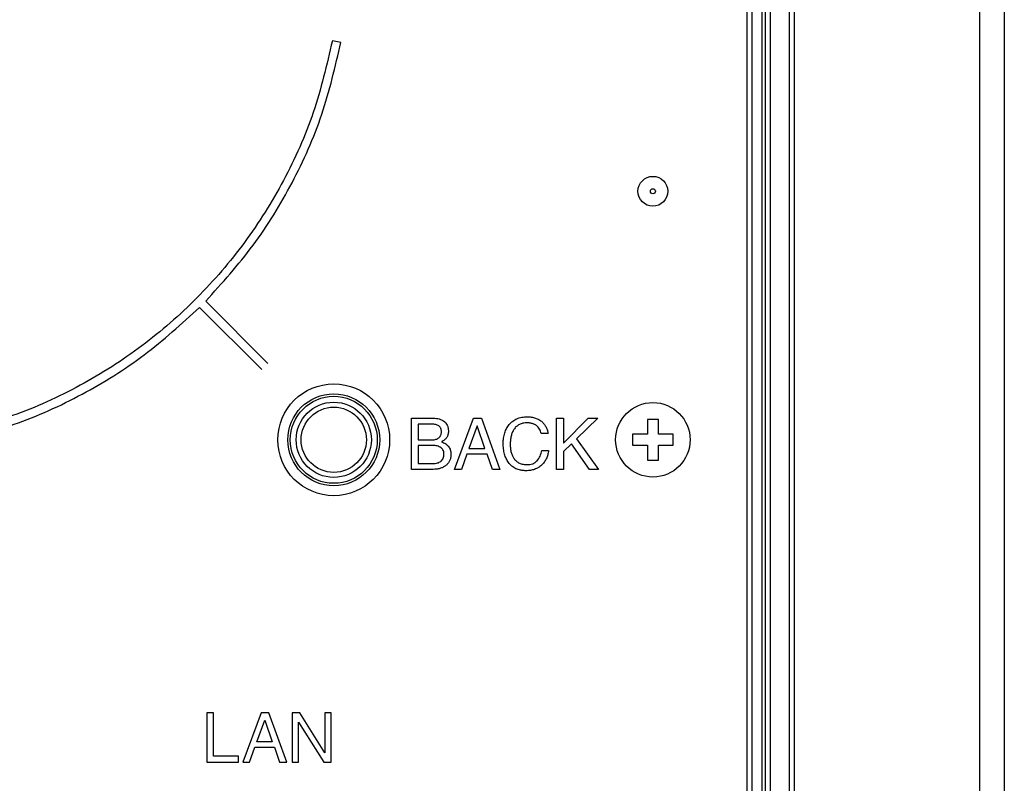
# Model space of a CAD drawing. Header units: inches. Extents: x -388 to 394, y -298 to 253.
# Tile 30 of 31: x 354 to 393, y -23 to 7. Entities that reach past the tile are written whole.
import ezdxf

# ---------------------------------------------------------------- set-up
doc = ezdxf.new("R2010")
doc.units = ezdxf.units.IN
doc.layers.add('AXIS', color=7, linetype='Continuous')

msp = doc.modelspace()

# ---------------------------------------------------------------- linework, layer by layer
at = {"color": 7, "linetype": 'Continuous'}
for p, q in [((384.6151, -42.1824), (384.6151, 33.0014)), ((384.8151, -42.1824), (384.8151, 33.0014)), ((383.6414, 32.5194), (383.6414, -41.6989)), ((383.8412, 32.5194), (383.8412, -41.6989)), ((382.9151, -41.5325), (382.9151, 32.3055)), ((383.1151, -41.5325), (383.1151, 32.3055)), ((383.5046, 32.4627), (383.5046, -41.6423)), ((392.2651, 25.5679), (392.2651, -43.3008)), ((393.2651, 25.5679), (393.2651, -43.3008)), ((366.5518, 6.4927), (366.208, 6.5568)), ((363.6125, -6.4298), (361.1075, -3.9246)), ((360.8605, -4.1722), (363.3651, -6.6772)), ((369.3924, -10.6909), (369.3924, -8.632)), ((369.3924, -8.632), (370.2779, -8.632)), ((371.1215, -10.6909), (371.8949, -8.632)), ((371.8949, -8.632), (372.2113, -8.632)), ((372.2113, -8.632), (372.9572, -10.6909)), ((375.2352, -10.6909), (375.2352, -8.632)), ((375.2352, -8.632), (375.5092, -8.632)), ((375.5092, -8.632), (375.5092, -9.6364)), ((375.5092, -9.6364), (376.513, -8.632)), ((376.8971, -8.632), (376.0393, -9.4626)), ((376.513, -8.632), (376.8971, -8.632)), ((378.894, -8.6789), (378.894, -9.2789)), ((379.3362, -8.6789), (378.894, -8.6789)), ((379.3362, -9.2789), (379.3362, -8.6789)), ((369.6663, -8.8652), (369.6663, -9.5044)), ((370.163, -8.8652), (369.6663, -8.8652)), ((372.0405, -8.9377), (371.7094, -9.8467)), ((372.3516, -9.8467), (372.0405, -8.9377)), ((369.6663, -9.5044), (370.1742, -9.5044)), ((374.8935, -9.2493), (374.6214, -9.2493)), ((376.0393, -9.4626), (376.9195, -10.6909)), ((378.294, -9.2789), (378.294, -9.7211)), ((378.894, -9.2789), (378.294, -9.2789)), ((379.9362, -9.2789), (379.3362, -9.2789)), ((379.9362, -9.7211), (379.9362, -9.2789)), ((369.6663, -9.7283), (369.6663, -10.4546)), ((370.2189, -9.7283), (369.6663, -9.7283)), ((371.7094, -9.8467), (372.3516, -9.8467)), ((375.8373, -9.6587), (375.5092, -9.9728)), ((376.5578, -10.6909), (375.8373, -9.6587)), ((378.294, -9.7211), (378.894, -9.7211)), ((378.894, -9.7211), (378.894, -10.3211)), ((379.3362, -10.3211), (379.3362, -9.7211)), ((379.3362, -9.7211), (379.9362, -9.7211)), ((371.6281, -10.0735), (371.4042, -10.6909)), ((372.444, -10.0735), (371.6281, -10.0735)), ((372.652, -10.6909), (372.444, -10.0735)), ((374.6414, -9.9333), (374.913, -9.9333)), ((375.5092, -9.9728), (375.5092, -10.6909)), ((370.2637, -10.6909), (369.3924, -10.6909)), ((369.6663, -10.4546), (370.2667, -10.4546)), ((371.4042, -10.6909), (371.1215, -10.6909)), ((372.9572, -10.6909), (372.652, -10.6909)), ((375.5092, -10.6909), (375.2352, -10.6909)), ((376.9195, -10.6909), (376.5578, -10.6909)), ((378.894, -10.3211), (379.3362, -10.3211)), ((361.1575, -20.4803), (361.1575, -22.4668)), ((361.4276, -20.4803), (361.1575, -20.4803)), ((361.4276, -22.2311), (361.4276, -20.4803)), ((363.3472, -20.4803), (362.6003, -22.4668)), ((363.6524, -20.4803), (363.3472, -20.4803)), ((364.3718, -22.4668), (363.6524, -20.4803)), ((364.5847, -20.4803), (364.5847, -22.4668)), ((364.9037, -20.4803), (364.5847, -20.4803)), ((365.9076, -22.0906), (364.9037, -20.4803)), ((365.9076, -20.4803), (365.9076, -22.0906)), ((366.1646, -20.4803), (365.9076, -20.4803)), ((366.1646, -22.4668), (366.1646, -20.4803)), ((363.1681, -21.6523), (363.4878, -20.7752)), ((363.4878, -20.7752), (363.7875, -21.6523)), ((364.8444, -22.4668), (364.8444, -20.8593)), ((364.8444, -20.8593), (365.8614, -22.4668)), ((363.7875, -21.6523), (363.1681, -21.6523)), ((362.8739, -22.4668), (363.0902, -21.8715)), ((363.0902, -21.8715), (363.8771, -21.8715)), ((363.8771, -21.8715), (364.0769, -22.4668)), ((361.1575, -22.4668), (362.4335, -22.4668)), ((362.4335, -22.2311), (361.4276, -22.2311)), ((362.4335, -22.4668), (362.4335, -22.2311)), ((362.6003, -22.4668), (362.8739, -22.4668)), ((364.0769, -22.4668), (364.3718, -22.4668)), ((364.5847, -22.4668), (364.8444, -22.4668)), ((365.8614, -22.4668), (366.1646, -22.4668))]:
    msp.add_line(p, q, dxfattribs=at)
for centre, radius in [((379.1151, 0.5), 0.1), ((366.2651, -9.5), 1.85), ((366.2651, -9.5), 1.75), ((366.2651, -9.5), 1.5126), ((366.2651, -9.5), 1.3131), ((379.1151, -9.5), 1.5)]:
    msp.add_circle(centre, radius, dxfattribs=at)
for points, knots in [([(366.208, 6.5568), (365.9821, 5.5865), (365.5295, 3.6434), (364.3073, 0.9146), (362.7293, -1.5983), (360.8042, -3.8385), (358.5777, -5.7794), (356.076, -7.3752), (353.3558, -8.6168), (351.4159, -9.0832), (350.4471, -9.3161)], [0, 0, 0, 0, 2.9832739, 5.9738593, 8.9178791, 11.8599114, 14.802006, 17.7460883, 20.736838, 23.7202781, 23.7202781, 23.7202781, 23.7202781]), ([(361.1075, -3.9246), (361.7676, -3.1917), (363.0895, -1.7242), (364.6474, 0.8236), (365.873, 3.5645), (366.3258, 5.5175), (366.5518, 6.4927)], [0, 0, 0, 0, 2.9531328, 5.9137795, 8.9188516, 11.9157013, 11.9157013, 11.9157013, 11.9157013]), ([(350.5132, -9.6599), (351.4833, -9.4279), (353.4261, -8.9632), (356.1491, -7.7249), (358.6784, -6.158), (360.1338, -4.8336), (360.8605, -4.1722)], [0, 0, 0, 0, 2.9860415, 5.9802121, 8.9299318, 11.8722232, 11.8722232, 11.8722232, 11.8722232]), ([(370.2779, -8.632), (370.3175, -8.6331), (370.3968, -8.6355), (370.5089, -8.658), (370.6109, -8.6962), (370.7014, -8.7507), (370.7795, -8.8242), (370.8298, -8.9006), (370.8563, -8.9686), (370.8705, -9.024), (370.8787, -9.0823), (370.881, -9.1353), (370.8799, -9.181), (370.8769, -9.2182), (370.8718, -9.2541), (370.8626, -9.298), (370.8455, -9.3499), (370.8161, -9.4072), (370.7767, -9.4585), (370.7273, -9.5055), (370.6692, -9.5476), (370.6251, -9.571), (370.603, -9.5828)], [0, 0, 0, 0, 0.1188544, 0.2377415, 0.340989, 0.4443348, 0.5525406, 0.6601533, 0.7155053, 0.7708806, 0.8313044, 0.8917344, 0.9300336, 0.9683045, 1.0035317, 1.038798, 1.1028035, 1.1667352, 1.2312226, 1.295846, 1.3707293, 1.4455631, 1.4455631, 1.4455631, 1.4455631]), ([(373.0879, -9.6417), (373.0904, -9.5703), (373.0954, -9.4276), (373.1341, -9.2557), (373.1814, -9.1281), (373.2234, -9.0412), (373.2732, -8.9594), (373.3313, -8.8827), (373.398, -8.8116), (373.4728, -8.7483), (373.5541, -8.6947), (373.6415, -8.6508), (373.7345, -8.6171), (373.8344, -8.5929), (373.9389, -8.5788), (374.0399, -8.5748), (374.1338, -8.5779), (374.2189, -8.5867), (374.3018, -8.6013), (374.3811, -8.6222), (374.4573, -8.6501), (374.5291, -8.6858), (374.5956, -8.7305), (374.6701, -8.794), (374.7479, -8.8809), (374.819, -8.9946), (374.8729, -9.1178), (374.8867, -9.2056), (374.8935, -9.2493)], [0, 0, 0, 0, 0.2139451, 0.4276994, 0.5248004, 0.6218477, 0.7167119, 0.8115984, 0.9100784, 1.0085393, 1.1050045, 1.2014627, 1.301268, 1.4011058, 1.5091343, 1.6171854, 1.7039895, 1.7907594, 1.8735475, 1.9563641, 2.036493, 2.1165176, 2.1962716, 2.2761491, 2.4099344, 2.544164, 2.6773995, 2.8096926, 2.8096926, 2.8096926, 2.8096926]), ([(370.1742, -9.5044), (370.2028, -9.5038), (370.26, -9.5026), (370.3392, -9.4909), (370.4107, -9.4714), (370.4741, -9.4413), (370.529, -9.395), (370.5647, -9.3442), (370.5835, -9.2981), (370.5936, -9.2597), (370.5995, -9.2189), (370.6013, -9.1762), (370.5995, -9.1332), (370.5933, -9.0923), (370.5829, -9.054), (370.5633, -9.0089), (370.5252, -8.9607), (370.468, -8.9189), (370.4038, -8.8927), (370.3314, -8.8765), (370.2508, -8.8667), (370.1923, -8.8657), (370.163, -8.8652)], [0, 0, 0, 0, 0.0856988, 0.1715582, 0.2396299, 0.3074497, 0.3802105, 0.4527962, 0.4909547, 0.5290986, 0.5716943, 0.6143203, 0.6573531, 0.70038, 0.7382468, 0.7760454, 0.8474203, 0.919322, 0.9864508, 1.0536784, 1.1415553, 1.2293092, 1.2293092, 1.2293092, 1.2293092]), ([(374.6214, -9.2493), (374.6014, -9.1879), (374.5617, -9.0655), (374.4637, -8.9535), (374.3847, -8.9017), (374.3435, -8.88), (374.3003, -8.8615), (374.2544, -8.8461), (374.2066, -8.8344), (374.1559, -8.8259), (374.1034, -8.8209), (374.0394, -8.8191), (373.9654, -8.8223), (373.8847, -8.8345), (373.8084, -8.8554), (373.7383, -8.8846), (373.6737, -8.9227), (373.6148, -8.9691), (373.562, -9.0237), (373.5176, -9.0833), (373.4816, -9.1451), (373.4518, -9.2093), (373.427, -9.2772), (373.4065, -9.3508), (373.3909, -9.4279), (373.3798, -9.5108), (373.3732, -9.5971), (373.3712, -9.6853), (373.3733, -9.7724), (373.3802, -9.8553), (373.3915, -9.935), (373.4035, -9.9853), (373.4095, -10.0105)], [0, 0, 0, 0, 0.1925866, 0.3836086, 0.4296977, 0.4757786, 0.5231766, 0.5705617, 0.6206444, 0.6707336, 0.7247194, 0.7787388, 0.862669, 0.9465809, 1.0230899, 1.099553, 1.1734402, 1.2473485, 1.3239836, 1.4006217, 1.4695596, 1.5384979, 1.6124452, 1.6863936, 1.7672779, 1.8481721, 1.9374582, 2.0267578, 2.1127142, 2.1986514, 2.2762249, 2.3537968, 2.3537968, 2.3537968, 2.3537968]), ([(370.7008, -10.0764), (370.6994, -10.0476), (370.6965, -9.99), (370.6681, -9.9087), (370.6164, -9.8427), (370.5274, -9.7756), (370.3896, -9.7321), (370.2761, -9.7296), (370.2189, -9.7283)], [0, 0, 0, 0, 0.08646802, 0.1724495, 0.25317317, 0.33456202, 0.50370019, 0.67492492, 0.67492492, 0.67492492, 0.67492492]), ([(370.603, -9.5828), (370.6324, -9.5944), (370.6912, -9.6178), (370.7695, -9.6622), (370.8376, -9.7126), (370.8924, -9.7696), (370.9331, -9.8366), (370.9567, -9.8986), (370.9693, -9.9519), (370.9763, -9.9963), (370.9805, -10.0426), (370.9819, -10.0978), (370.9792, -10.1604), (370.9693, -10.2278), (370.9522, -10.2919), (370.9283, -10.3514), (370.8972, -10.4067), (370.8593, -10.4579), (370.8144, -10.5043), (370.7648, -10.545), (370.7122, -10.5799), (370.6571, -10.6097), (370.5992, -10.6348), (370.5151, -10.663), (370.4029, -10.6863), (370.3101, -10.6894), (370.2637, -10.6909)], [0, 0, 0, 0, 0.0947189, 0.189638, 0.2691083, 0.3481583, 0.4252937, 0.5026513, 0.546063, 0.5894008, 0.6373711, 0.6853896, 0.755199, 0.8249695, 0.8893875, 0.9537975, 1.0165718, 1.0793347, 1.1444639, 1.2096359, 1.271605, 1.3335466, 1.3970983, 1.4606833, 1.5996782, 1.7387507, 1.7387507, 1.7387507, 1.7387507]), ([(374.913, -9.9333), (374.9042, -9.9905), (374.8867, -10.1048), (374.8364, -10.2395), (374.7831, -10.3378), (374.7376, -10.405), (374.6858, -10.4674), (374.6281, -10.5245), (374.5654, -10.576), (374.498, -10.621), (374.4264, -10.6591), (374.3506, -10.6903), (374.2713, -10.7144), (374.1872, -10.7316), (374.1, -10.7417), (374.0214, -10.7445), (373.9536, -10.7431), (373.8979, -10.7393), (373.8435, -10.7329), (373.775, -10.7212), (373.6924, -10.7001), (373.5995, -10.6643), (373.5133, -10.6175), (373.4343, -10.5605), (373.3631, -10.493), (373.3017, -10.4186), (373.25, -10.3399), (373.2064, -10.2571), (373.1699, -10.1691), (373.1281, -10.0378), (373.0942, -9.8614), (373.09, -9.7149), (373.0879, -9.6417)], [0, 0, 0, 0, 0.173286, 0.3464894, 0.4275038, 0.5084533, 0.5894857, 0.6705537, 0.7515566, 0.8325317, 0.9133886, 0.9942569, 1.0780594, 1.1618682, 1.2513915, 1.3409263, 1.3977778, 1.4546031, 1.5083625, 1.5621528, 1.6628707, 1.7635945, 1.8600604, 1.9565021, 2.0549624, 2.1534679, 2.2452297, 2.3369616, 2.4337781, 2.5306451, 2.7500839, 2.9697088, 2.9697088, 2.9697088, 2.9697088]), ([(370.2667, -10.4546), (370.2959, -10.4538), (370.3545, -10.4521), (370.437, -10.4357), (370.5119, -10.4078), (370.5773, -10.3676), (370.6319, -10.3125), (370.6737, -10.243), (370.6973, -10.1623), (370.6996, -10.1051), (370.7008, -10.0764)], [0, 0, 0, 0, 0.0877259, 0.17554983, 0.25102216, 0.32631639, 0.40395912, 0.48156062, 0.56721416, 0.65300113, 0.65300113, 0.65300113, 0.65300113]), ([(373.4095, -10.0105), (373.416, -10.0332), (373.4291, -10.0786), (373.4551, -10.1429), (373.4857, -10.2034), (373.5355, -10.2808), (373.617, -10.3673), (373.7421, -10.4473), (373.8885, -10.4929), (373.9922, -10.4976), (374.044, -10.5)], [0, 0, 0, 0, 0.07083674, 0.14164939, 0.20781237, 0.27406556, 0.41706531, 0.5602068, 0.71536833, 0.87066582, 0.87066582, 0.87066582, 0.87066582]), ([(374.044, -10.5), (374.0832, -10.4985), (374.1614, -10.4954), (374.2724, -10.4659), (374.3707, -10.4142), (374.4841, -10.3196), (374.5844, -10.1549), (374.6223, -10.0075), (374.6414, -9.9333)], [0, 0, 0, 0, 0.11720774, 0.23437141, 0.34117635, 0.44785263, 0.67421838, 0.90375722, 0.90375722, 0.90375722, 0.90375722])]:
    msp.add_open_spline(points, degree=3, knots=knots, dxfattribs=at)
at = {"layer": 'AXIS', "color": 7, "linetype": 'Continuous'}
for centre, radius in [((379.1151, 0.5), 0.6), ((366.2651, -9.5), 2.25)]:
    msp.add_circle(centre, radius, dxfattribs=at)

doc.saveas('drawing.dxf')
